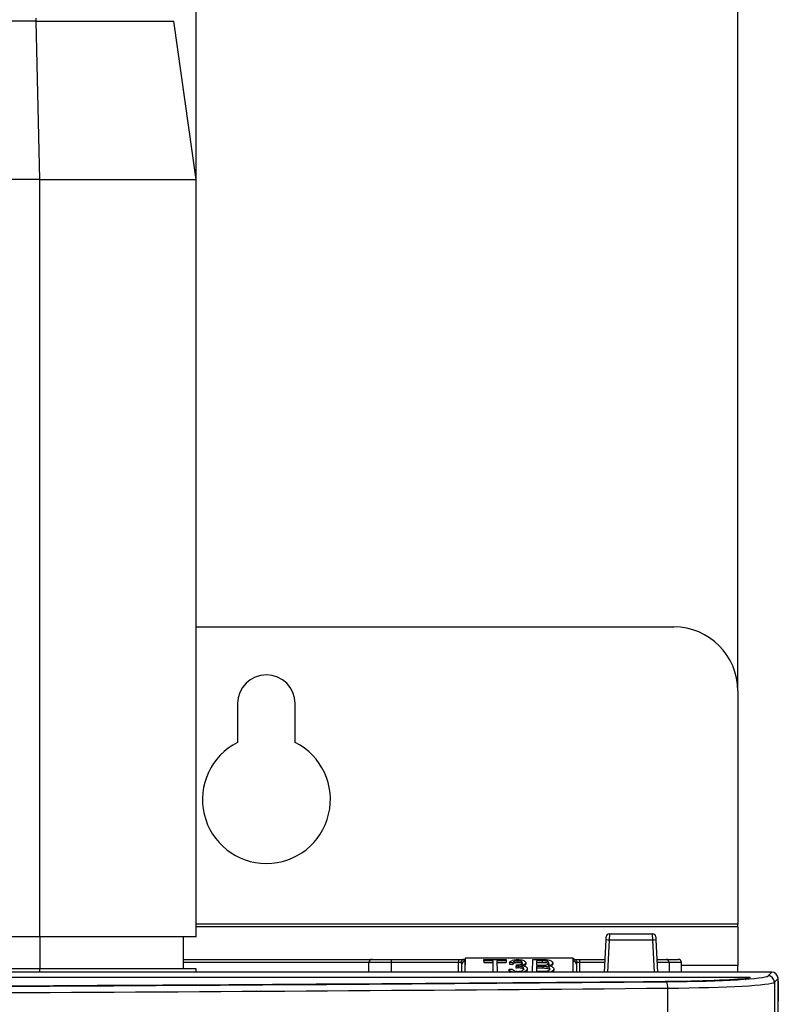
# Paper-space layout 'Sheet2' of a CAD drawing. Header units: millimetres. Extents: x -7 to 413, y -22 to 275.
# Tile 32 of 41: x 132 to 156, y 184 to 215. Entities that reach past the tile are written whole.
import ezdxf

# ---------------------------------------------------------------- set-up
doc = ezdxf.new("R2010")
doc.units = ezdxf.units.MM
doc.header["$PDSIZE"] = -1
doc.styles.add('SLDTEXTSTYLE1', font='TXT', dxfattribs={"width": 0.75})
doc.dimstyles.new('SLDDIMSTYLE1', dxfattribs={"dimtxt": 2.5, "dimasz": 3, "dimexe": 0, "dimexo": 0.0625, "dimtad": 1, "dimdec": 1, "dimlfac": 5, "dimrnd": 1e-09, "dimzin": 4, "dimdsep": 46, "dimtxsty": 'SLDTEXTSTYLE1', "dimblk1": 'CLOSED', "dimblk2": 'CLOSED', "dimsah": 1, "dimcen": 0.09, "dimadec": 0, "dimazin": 1, "dimtfac": 1, "dimtofl": 0, "dimtmove": 0, "dimatfit": 3, "dimldrblk": 'CLOSED', "dimfxl": 1, "dimfrac": 2, "dimtolj": 1, "dimtzin": 12, "dimarcsym": 0})
doc.dimstyles.new('SLDDIMSTYLE2', dxfattribs={"dimtxt": 2.5, "dimasz": 3, "dimexe": 0, "dimexo": 0.0625, "dimtad": 1, "dimdec": 0, "dimlfac": 5, "dimrnd": 1e-09, "dimzin": 12, "dimdsep": 46, "dimtxsty": 'SLDTEXTSTYLE1', "dimblk1": 'CLOSED', "dimblk2": 'CLOSED', "dimsah": 1, "dimcen": 0.09, "dimadec": 0, "dimazin": 3, "dimtfac": 1, "dimtofl": 0, "dimtmove": 0, "dimatfit": 3, "dimldrblk": 'CLOSED', "dimfxl": 1, "dimfrac": 2, "dimtolj": 1, "dimtzin": 12, "dimarcsym": 0})

# ---------------------------------------------------------------- blocks, each defined once
blk = doc.blocks.new('_Closed')
at = {"color": 0, "linetype": 'ByBlock', "lineweight": -2}
for p, q in [((-1, 0.166667), (0, 0)), ((-1, 0.166667), (-1, -0.166667)), ((0, 0), (-1, -0.166667)), ((0, 0), (-1, 0))]:
    blk.add_line(p, q, dxfattribs=at)
blk = doc.blocks.new('_D_27')
at = {"color": 0, "linetype": 'Continuous', "lineweight": -2}
for p, q in [((68.918, 186.105), (68.918, 252.277)), ((71.918, 252.277), (134.518, 252.277)), ((137.518, 186.105), (137.518, 252.277))]:
    blk.add_line(p, q, dxfattribs=at)
at = {"layer": 'Defpoints', "color": 0}
for p in [(137.518, 252.277), (68.918, 186.043), (137.518, 186.043)]:
    blk.add_point(p, dxfattribs=at)
at = {"color": 0, "lineweight": -2, "xscale": 3, "yscale": 3, "zscale": 3, "rotation": 180}
blk.add_blockref('_Closed', (68.918, 252.277), dxfattribs=at)
at = {"color": 0, "lineweight": -2, "xscale": 3, "yscale": 3, "zscale": 3}
blk.add_blockref('_Closed', (137.518, 252.277), dxfattribs=at)
at = {"color": 0, "lineweight": 18, "insert": (103.218, 255.402), "char_height": 2.5, "attachment_point": 2, "style": 'SLDTEXTSTYLE1'}
blk.add_mtext('\\A1;343.0', dxfattribs=at)
blk = doc.blocks.new('_D_28')
at = {"color": 0, "linetype": 'Continuous', "lineweight": -2}
for p, q in [((137.518, 186.105), (137.518, 246.277)), ((151.458, 246.277), (140.518, 246.277)), ((154.458, 193.805), (154.458, 246.277))]:
    blk.add_line(p, q, dxfattribs=at)
at = {"layer": 'Defpoints', "color": 0}
for p in [(137.518, 246.277), (154.458, 193.743), (137.518, 186.043)]:
    blk.add_point(p, dxfattribs=at)
at = {"color": 0, "lineweight": -2, "xscale": 3, "yscale": 3, "zscale": 3, "rotation": 180}
blk.add_blockref('_Closed', (137.518, 246.277), dxfattribs=at)
at = {"color": 0, "lineweight": -2, "xscale": 3, "yscale": 3, "zscale": 3}
blk.add_blockref('_Closed', (154.458, 246.277), dxfattribs=at)
at = {"color": 0, "lineweight": 18, "insert": (145.988, 249.402), "char_height": 2.5, "attachment_point": 2, "style": 'SLDTEXTSTYLE1'}
blk.add_mtext('\\A1;85', dxfattribs=at)

psp = doc.layouts.new('Sheet2')

# ---------------------------------------------------------------- linework, layer by layer
at = {"color": 8, "linetype": 'Continuous', "lineweight": 25}
for p, q in [((132.514, 214.694), (132.514, 214.793)), ((154.458, 186.445), (137.518, 186.445)), ((154.458, 186.365), (137.518, 186.365)), ((150.439, 185.944), (150.387, 184.943)), ((151.849, 184.943), (151.797, 185.944)), ((142.922, 185.244), (137.118, 185.244)), ((143.622, 185.244), (143.62, 184.943)), ((145.724, 184.943), (145.727, 185.244)), ((149.509, 185.244), (149.511, 184.943)), ((150.302, 185.244), (149.509, 185.244)), ((152.694, 185.244), (152.314, 185.244)), ((154.458, 185.146), (152.694, 185.146)), ((132.638, 184.943), (132.638, 185.043))]:
    psp.add_line(p, q, dxfattribs=at)
at = {"color": 7, "linetype": 'Continuous', "lineweight": 25}
for p, q in [((132.514, 214.694), (131.522, 214.694)), ((132.516, 214.694), (132.514, 214.694)), ((132.638, 209.743), (132.516, 214.694)), ((137.518, 209.743), (136.825, 214.693)), ((132.638, 209.743), (131.398, 209.743)), ((132.638, 186.043), (132.638, 209.743)), ((137.518, 186.043), (137.518, 209.743)), ((137.518, 195.743), (152.458, 195.743)), ((154.458, 193.743), (154.458, 186.445)), ((138.818, 193.343), (138.818, 192.129)), ((140.618, 192.129), (140.618, 193.343)), ((154.458, 186.365), (154.458, 186.445)), ((150.444, 186.143), (150.439, 185.944)), ((150.444, 186.143), (151.792, 186.143)), ((151.797, 185.944), (151.792, 186.143)), ((154.458, 186.365), (154.458, 185.146)), ((132.638, 186.043), (131.398, 186.043)), ((132.638, 186.043), (132.638, 185.043)), ((137.118, 186.043), (137.118, 185.043)), ((150.287, 184.943), (150.339, 185.949)), ((150.339, 185.949), (150.344, 186.048)), ((151.797, 185.944), (150.439, 185.944)), ((151.891, 186.048), (151.897, 185.949)), ((151.897, 185.949), (151.949, 184.943)), ((137.118, 185.343), (143.031, 185.343)), ((142.92, 184.943), (142.922, 185.244)), ((143.022, 185.343), (143.622, 185.343)), ((143.622, 185.343), (145.727, 185.343)), ((143.622, 185.343), (143.622, 185.244)), ((145.727, 185.244), (143.622, 185.244)), ((145.727, 185.343), (145.9, 185.343)), ((145.727, 185.343), (145.727, 185.244)), ((145.824, 184.943), (145.827, 185.187)), ((145.9, 185.343), (145.927, 185.343)), ((145.928, 185.379), (145.924, 184.943)), ((145.927, 185.277), (145.924, 184.943)), ((145.928, 185.379), (145.927, 185.343)), ((145.927, 185.343), (145.927, 185.277)), ((149.308, 185.379), (145.928, 185.379)), ((146.521, 185.293), (146.52, 185.249)), ((146.52, 185.249), (146.809, 185.249)), ((146.521, 185.293), (146.521, 185.336)), ((146.521, 185.336), (147.215, 185.336)), ((146.809, 185.293), (146.521, 185.293)), ((146.806, 184.943), (146.809, 185.293)), ((147.215, 185.293), (146.927, 185.293)), ((146.927, 185.293), (146.93, 184.943)), ((146.927, 185.249), (147.215, 185.249)), ((147.215, 185.336), (147.215, 185.293)), ((147.215, 185.293), (147.215, 185.249)), ((147.424, 185.23), (147.317, 185.234)), ((147.317, 185.234), (147.317, 185.19)), ((147.317, 185.19), (147.424, 185.185)), ((147.424, 185.23), (147.424, 185.185)), ((147.523, 185.123), (147.534, 185.167)), ((147.579, 185.293), (147.579, 185.249)), ((147.72, 185.232), (147.72, 185.188)), ((147.827, 185.234), (147.828, 185.19)), ((148.041, 184.943), (148.044, 185.336)), ((148.044, 185.336), (148.376, 185.336)), ((148.161, 185.293), (148.162, 185.162)), ((148.338, 185.293), (148.161, 185.293)), ((148.162, 185.249), (148.338, 185.249)), ((148.162, 185.162), (148.352, 185.162)), ((148.338, 185.293), (148.338, 185.249)), ((148.669, 185.232), (148.67, 185.188)), ((149.312, 184.943), (149.308, 185.379)), ((149.308, 185.379), (149.309, 185.343)), ((149.309, 185.277), (149.309, 185.343)), ((149.309, 185.343), (149.336, 185.343)), ((149.312, 184.943), (149.309, 185.277)), ((149.336, 185.343), (149.509, 185.343)), ((149.409, 185.187), (149.411, 184.943)), ((149.509, 185.343), (149.509, 185.244)), ((149.509, 185.343), (150.307, 185.343)), ((151.928, 185.343), (152.214, 185.343)), ((152.214, 185.343), (152.594, 185.343)), ((152.314, 185.244), (152.316, 184.943)), ((152.696, 184.943), (152.694, 185.244)), ((154.458, 184.943), (154.458, 185.146)), ((155.518, 184.943), (123.021, 184.943)), ((132.638, 185.043), (131.398, 185.043)), ((137.518, 184.943), (137.518, 185.043)), ((147.304, 185.035), (147.303, 184.992)), ((147.304, 185.035), (147.414, 185.04)), ((147.523, 185.123), (147.522, 185.079)), ((147.593, 185.128), (147.593, 185.084)), ((147.875, 185.05), (147.875, 185.006)), ((148.364, 185.118), (148.163, 185.118)), ((148.163, 185.118), (148.164, 184.972)), ((148.163, 185.073), (148.364, 185.073)), ((148.164, 184.972), (148.379, 184.972)), ((148.364, 185.118), (148.364, 185.073)), ((148.706, 185.044), (148.706, 185)), ((155.404, 184.828), (155.518, 184.943)), ((112.232, 184.79), (154.806, 184.79)), ((155.718, 184.743), (155.604, 184.629)), ((155.604, 184.629), (155.604, 92.457)), ((155.718, 92.342), (155.718, 184.743)), ((155.718, 184.66), (155.72, 184.644)), ((155.72, 184.644), (155.724, 184.143)), ((152.267, 181.213), (152.267, 184.443)), ((155.724, 184.143), (155.718, 184.032))]:
    psp.add_line(p, q, dxfattribs=at)
for centre, radius, start, end in [((152.458, 193.743), 2, 0, 90), ((139.718, 193.343), 0.9, 0, 180), ((139.718, 190.343), 2, 116.7437, 63.2563), ((150.444, 186.043), 0.1, 90, 177), ((151.792, 186.043), 0.1, 3, 90), ((150.264, 183.082), 2.868, 86.5009, 88.4981), ((151.972, 183.082), 2.868, 91.5019, 93.4991), ((143.022, 185.243), 0.1, 90, 179.5), ((145.922, 185.181), 0.0957, 87.3139, 176.6549), ((149.314, 185.181), 0.0957, 3.3451, 92.6861), ((152.214, 185.243), 0.1, 0.5, 90), ((152.594, 185.243), 0.1, 0.5, 90), ((151.9, 184.485), 0.369, 353.454, 25.2516), ((155.404, 184.628), 0.2, 0.1836, 89.8164)]:
    psp.add_arc(centre, radius, start, end, dxfattribs=at)
for centre, major_axis, ratio, start_param, end_param in [((143.622, 185.243), (0.7, -0.001), 0.001247, 1.570863, 3.141583), ((145.727, 185.243), (0.1, 0.001), 0.008724, 0.660603, 1.570568), ((145.727, 185.186), (0.0994, 0.0121), 0.929702, 6.161898, 6.822654), ((145.727, 185.277), (0.2, 0), 0.461511, 6.278047, 7.021705), ((149.509, 185.277), (0.2, 0), 0.461511, 2.403073, 3.146731), ((149.509, 185.186), (0.0994, -0.0121), 0.929702, 2.602124, 3.26288), ((149.509, 185.243), (0.1, -0.001), 0.008724, 1.571025, 2.48099), ((155.518, 184.742), (-0.142, -0.142), 0.997265, 2.357564, 3.925621), ((103.918, 199.835), (293.62, 0), 0.052408, 4.727257, 4.877542), ((103.918, 199.828), (293.757, 0), 0.052408, 4.731304, 4.877617), ((151.609, 184.839), (3.532, 0), 0.052408, 4.877542, 5.8274), ((151.609, 184.839), (3.8, 0), 0.052408, 4.877617, 6.230825), ((151.609, 184.639), (4, 0), 0.049787, 4.877617, 6.230825), ((103.918, 199.628), (293.957, 0), 0.052372, 4.731304, 4.877617)]:
    psp.add_ellipse(centre, major_axis=major_axis, ratio=ratio, start_param=start_param, end_param=end_param, dxfattribs=at)
at = {"color": 8, "linetype": 'Continuous', "lineweight": 25}
psp.add_ellipse((151.614, 185.243), major_axis=(0.7, 0.001), ratio=0.001247, start_param=0.000009, end_param=1.095947, dxfattribs=at)
at = {"color": 7, "linetype": 'Continuous', "lineweight": 25}
for points, knots in [([(132.516, 214.694), (132.549, 214.694), (132.715, 214.694), (132.947, 214.694), (133.275, 214.694), (133.6, 214.694), (133.981, 214.694), (134.349, 214.694), (134.702, 214.694), (135.036, 214.694), (135.348, 214.694), (135.637, 214.694), (135.855, 214.694), (136.055, 214.694), (136.236, 214.694), (136.391, 214.693), (136.579, 214.693), (136.688, 214.693), (136.772, 214.693), (136.814, 214.693), (136.821, 214.693), (136.825, 214.693)], [0, 0, 0, 0, 0.014694, 0.073527, 0.10292, 0.161753, 0.220586, 0.27942, 0.338252, 0.397086, 0.455919, 0.514752, 0.573585, 0.602978, 0.661812, 0.720645, 0.750038, 0.868088, 0.882782, 0.941615, 1, 1, 1, 1]), ([(132.638, 209.743), (132.936, 209.743), (133.549, 209.743), (134.458, 209.743), (135.333, 209.743), (136.113, 209.743), (136.748, 209.743), (137.198, 209.743), (137.47, 209.743), (137.502, 209.743), (137.518, 209.743)], [0, 0, 0, 0, 0.116516, 0.240011, 0.368641, 0.5, 0.631359, 0.759989, 0.883484, 1, 1, 1, 1]), ([(137.518, 186.043), (137.498, 186.043), (137.457, 186.043), (137.112, 186.043), (136.546, 186.043), (135.815, 186.043), (135.02, 186.043), (134.236, 186.043), (133.435, 186.043), (132.899, 186.043), (132.638, 186.043)], [0, 0, 0, 0, 0.130962, 0.270417, 0.415621, 0.563032, 0.677975, 0.790086, 0.897823, 1, 1, 1, 1]), ([(145.874, 185.339), (145.866, 185.335), (145.848, 185.328), (145.827, 185.304), (145.812, 185.276), (145.807, 185.254), (145.806, 185.244), (145.806, 185.244)], [0, 0, 0, 0, 0.253864, 0.507704, 0.762718, 0.99074, 1, 1, 1, 1]), ([(145.9, 185.343), (145.895, 185.343), (145.886, 185.342), (145.878, 185.34), (145.874, 185.339)], [0, 0, 0, 0, 0.5167, 1, 1, 1, 1]), ([(147.317, 185.234), (147.329, 185.253), (147.347, 185.283), (147.414, 185.315), (147.485, 185.332), (147.542, 185.336), (147.571, 185.336), (147.575, 185.336)], [0, 0, 0, 0, 0.35279, 0.56236, 0.77275, 0.968724, 1, 1, 1, 1]), ([(147.579, 185.293), (147.557, 185.292), (147.52, 185.291), (147.475, 185.278), (147.442, 185.259), (147.429, 185.242), (147.425, 185.231), (147.424, 185.23)], [0, 0, 0, 0, 0.270181, 0.466355, 0.662433, 0.963251, 1, 1, 1, 1]), ([(147.424, 185.185), (147.43, 185.196), (147.439, 185.213), (147.473, 185.233), (147.514, 185.245), (147.552, 185.249), (147.573, 185.249), (147.579, 185.249)], [0, 0, 0, 0, 0.317912, 0.523903, 0.730653, 0.927527, 1, 1, 1, 1]), ([(147.534, 185.167), (147.535, 185.167), (147.537, 185.167), (147.541, 185.167), (147.545, 185.167), (147.547, 185.167)], [0, 0, 0, 0, 0.123585, 0.523298, 1, 1, 1, 1]), ([(147.547, 185.167), (147.577, 185.168), (147.623, 185.171), (147.675, 185.184), (147.704, 185.198), (147.718, 185.215), (147.72, 185.226), (147.72, 185.232)], [0, 0, 0, 0, 0.336205, 0.530572, 0.685856, 0.840773, 1, 1, 1, 1]), ([(147.575, 185.336), (147.605, 185.335), (147.662, 185.333), (147.738, 185.316), (147.793, 185.29), (147.822, 185.261), (147.826, 185.242), (147.827, 185.234)], [0, 0, 0, 0, 0.222996, 0.435556, 0.648826, 0.842396, 1, 1, 1, 1]), ([(147.72, 185.232), (147.719, 185.239), (147.716, 185.254), (147.692, 185.272), (147.658, 185.285), (147.617, 185.292), (147.59, 185.293), (147.579, 185.293)], [0, 0, 0, 0, 0.237678, 0.441886, 0.646211, 0.851017, 1, 1, 1, 1]), ([(147.579, 185.249), (147.597, 185.248), (147.634, 185.247), (147.677, 185.235), (147.7, 185.223), (147.705, 185.216), (147.706, 185.215)], [0, 0, 0, 0, 0.344004, 0.674568, 0.960676, 1, 1, 1, 1]), ([(147.827, 185.234), (147.825, 185.223), (147.82, 185.203), (147.784, 185.176), (147.74, 185.16), (147.709, 185.153), (147.698, 185.151)], [0, 0, 0, 0, 0.3085279, 0.5814825, 0.8545482, 1, 1, 1, 1]), ([(147.698, 185.151), (147.721, 185.148), (147.766, 185.143), (147.82, 185.123), (147.861, 185.096), (147.874, 185.07), (147.875, 185.053), (147.875, 185.05)], [0, 0, 0, 0, 0.2138335, 0.4264277, 0.6387012, 0.917031, 1, 1, 1, 1]), ([(147.783, 185.134), (147.795, 185.142), (147.82, 185.158), (147.827, 185.178), (147.827, 185.188), (147.828, 185.19)], [0, 0, 0, 0, 0.460127, 0.943802, 1, 1, 1, 1]), ([(148.551, 185.226), (148.549, 185.236), (148.546, 185.252), (148.522, 185.271), (148.494, 185.283), (148.452, 185.291), (148.399, 185.293), (148.358, 185.293), (148.338, 185.293)], [0, 0, 0, 0, 0.227786, 0.367913, 0.486728, 0.605493, 0.803388, 1, 1, 1, 1]), ([(148.338, 185.249), (148.373, 185.249), (148.423, 185.249), (148.485, 185.241), (148.519, 185.229), (148.543, 185.211), (148.55, 185.194), (148.551, 185.184), (148.551, 185.182)], [0, 0, 0, 0, 0.3436973, 0.4801529, 0.6180572, 0.7653147, 0.9604612, 1, 1, 1, 1]), ([(148.352, 185.162), (148.362, 185.162), (148.382, 185.162), (148.419, 185.163), (148.445, 185.165), (148.461, 185.167)], [0, 0, 0, 0, 0.276206, 0.558486, 1, 1, 1, 1]), ([(148.376, 185.336), (148.417, 185.336), (148.483, 185.335), (148.568, 185.319), (148.626, 185.295), (148.662, 185.265), (148.667, 185.242), (148.669, 185.232)], [0, 0, 0, 0, 0.279486, 0.451646, 0.624575, 0.830338, 1, 1, 1, 1]), ([(148.461, 185.167), (148.477, 185.17), (148.505, 185.175), (148.534, 185.191), (148.549, 185.208), (148.55, 185.22), (148.551, 185.226)], [0, 0, 0, 0, 0.285413, 0.514239, 0.742161, 1, 1, 1, 1]), ([(148.669, 185.232), (148.667, 185.22), (148.661, 185.196), (148.615, 185.166), (148.565, 185.15), (148.536, 185.144), (148.529, 185.142)], [0, 0, 0, 0, 0.310204, 0.635965, 0.915596, 1, 1, 1, 1]), ([(148.613, 185.125), (148.616, 185.126), (148.64, 185.134), (148.661, 185.156), (148.667, 185.177), (148.67, 185.188)], [0, 0, 0, 0, 0.069046, 0.542859, 1, 1, 1, 1]), ([(149.362, 185.339), (149.358, 185.34), (149.35, 185.342), (149.341, 185.343), (149.336, 185.343)], [0, 0, 0, 0, 0.51198, 1, 1, 1, 1]), ([(149.362, 185.339), (149.37, 185.335), (149.388, 185.328), (149.409, 185.304), (149.424, 185.276), (149.429, 185.254), (149.43, 185.244), (149.43, 185.244)], [0, 0, 0, 0, 0.253864, 0.507704, 0.762718, 0.99074, 1, 1, 1, 1]), ([(137.518, 185.043), (137.498, 185.043), (137.457, 185.043), (137.112, 185.043), (136.546, 185.043), (135.815, 185.043), (135.02, 185.043), (134.236, 185.043), (133.435, 185.043), (132.899, 185.043), (132.638, 185.043)], [0, 0, 0, 0, 0.130962, 0.270417, 0.415621, 0.563032, 0.677975, 0.790086, 0.897823, 1, 1, 1, 1]), ([(147.303, 184.992), (147.306, 184.976), (147.31, 184.958), (147.333, 184.944), (147.335, 184.943)], [0, 0, 0, 0, 0.889579, 1, 1, 1, 1]), ([(147.425, 184.943), (147.412, 184.946), (147.375, 184.956), (147.333, 184.983), (147.31, 185.012), (147.305, 185.031), (147.304, 185.035)], [0, 0, 0, 0, 0.170434, 0.496647, 0.868683, 1, 1, 1, 1]), ([(147.414, 185.04), (147.422, 185.027), (147.434, 185.006), (147.472, 184.983), (147.513, 184.971), (147.553, 184.967), (147.577, 184.967), (147.585, 184.967)], [0, 0, 0, 0, 0.3698958, 0.5524692, 0.7364721, 0.9093302, 1, 1, 1, 1]), ([(147.522, 185.079), (147.528, 185.08), (147.54, 185.081), (147.564, 185.083), (147.582, 185.084), (147.593, 185.084)], [0, 0, 0, 0, 0.234063, 0.527977, 1, 1, 1, 1]), ([(147.593, 185.128), (147.587, 185.128), (147.573, 185.128), (147.549, 185.126), (147.532, 185.124), (147.523, 185.123)], [0, 0, 0, 0, 0.285792, 0.581684, 1, 1, 1, 1]), ([(147.585, 184.967), (147.61, 184.968), (147.653, 184.969), (147.704, 184.984), (147.74, 185.003), (147.762, 185.026), (147.764, 185.042), (147.765, 185.05)], [0, 0, 0, 0, 0.245146, 0.426115, 0.606361, 0.818903, 1, 1, 1, 1]), ([(147.765, 185.05), (147.763, 185.06), (147.76, 185.079), (147.727, 185.103), (147.683, 185.12), (147.634, 185.128), (147.604, 185.128), (147.593, 185.128)], [0, 0, 0, 0, 0.2539039, 0.4694323, 0.685336, 0.8836963, 1, 1, 1, 1]), ([(147.593, 185.084), (147.614, 185.084), (147.655, 185.082), (147.706, 185.068), (147.743, 185.049), (147.762, 185.028), (147.764, 185.013), (147.765, 185.006)], [0, 0, 0, 0, 0.21228, 0.432571, 0.618607, 0.831128, 1, 1, 1, 1]), ([(147.875, 185.05), (147.871, 185.033), (147.865, 185.003), (147.814, 184.965), (147.767, 184.949), (147.746, 184.943)], [0, 0, 0, 0, 0.3933238, 0.7351795, 1, 1, 1, 1]), ([(147.841, 184.943), (147.854, 184.956), (147.874, 184.976), (147.875, 184.998), (147.875, 185.006)], [0, 0, 0, 0, 0.6583945, 1, 1, 1, 1]), ([(148.584, 185.044), (148.582, 185.055), (148.578, 185.073), (148.548, 185.095), (148.507, 185.109), (148.443, 185.117), (148.395, 185.117), (148.364, 185.118)], [0, 0, 0, 0, 0.244292, 0.395518, 0.547554, 0.720424, 1, 1, 1, 1]), ([(148.364, 185.073), (148.385, 185.073), (148.429, 185.073), (148.488, 185.068), (148.535, 185.056), (148.566, 185.039), (148.582, 185.02), (148.583, 185.006), (148.584, 185)], [0, 0, 0, 0, 0.189993, 0.4116516, 0.5520576, 0.692446, 0.8777458, 1, 1, 1, 1]), ([(148.379, 184.972), (148.386, 184.972), (148.4, 184.972), (148.426, 184.972), (148.445, 184.973), (148.456, 184.974)], [0, 0, 0, 0, 0.274723, 0.549478, 1, 1, 1, 1]), ([(148.456, 184.974), (148.476, 184.976), (148.51, 184.98), (148.55, 184.995), (148.575, 185.015), (148.583, 185.032), (148.584, 185.042), (148.584, 185.044)], [0, 0, 0, 0, 0.257398, 0.448736, 0.690381, 0.936225, 1, 1, 1, 1]), ([(148.529, 185.142), (148.559, 185.138), (148.611, 185.129), (148.668, 185.104), (148.7, 185.075), (148.704, 185.054), (148.706, 185.044)], [0, 0, 0, 0, 0.290623, 0.526807, 0.762459, 1, 1, 1, 1]), ([(148.706, 185.044), (148.702, 185.027), (148.695, 184.999), (148.649, 184.965), (148.607, 184.947), (148.58, 184.943), (148.575, 184.943)], [0, 0, 0, 0, 0.404192, 0.700869, 0.944314, 1, 1, 1, 1]), ([(148.672, 184.943), (148.681, 184.95), (148.703, 184.968), (148.705, 184.988), (148.706, 185)], [0, 0, 0, 0, 0.437549, 1, 1, 1, 1]), ([(154.803, 184.762), (154.801, 184.762), (154.797, 184.76), (154.764, 184.757), (154.741, 184.755)], [0, 0, 0, 0, 0.3397368, 1, 1, 1, 1]), ([(154.806, 184.79), (154.807, 184.79), (154.815, 184.788), (154.842, 184.78), (154.859, 184.769), (154.802, 184.761), (154.781, 184.758)], [0, 0, 0, 0, 0.003673, 0.197514, 0.70537, 1, 1, 1, 1]), ([(154.782, 184.759), (154.788, 184.766), (154.801, 184.783), (154.804, 184.788), (154.806, 184.79), (154.806, 184.79)], [0, 0, 0, 0, 0.40209, 0.988309, 1, 1, 1, 1])]:
    psp.add_open_spline(points, degree=3, knots=knots, dxfattribs=at)
at = {"color": 8, "linetype": 'Continuous', "lineweight": 25}
psp.add_open_spline([(154.693, 184.706), (154.71, 184.727), (154.751, 184.776), (154.786, 184.785), (154.806, 184.79)], degree=3, knots=[0, 0, 0, 0, 0.422886, 1, 1, 1, 1], dxfattribs=at)

# ---------------------------------------------------------------- dimensions: what is measured, and where the dimension line sits
at = {"color": 7, "linetype": 'Continuous', "lineweight": 18}
dim = psp.add_linear_dim(base=(137.518, 252.277), p1=(68.918, 186.043), p2=(137.518, 186.043), angle=0, dimstyle='SLDDIMSTYLE1', dxfattribs=at)
dim.commit()
dim.dimension.update_dxf_attribs({"geometry": '_D_27', "text_midpoint": (103.218, 252.277), "dimtype": 160})
dim = psp.add_linear_dim(base=(137.518, 246.277), p1=(154.458, 193.743), p2=(137.518, 186.043), dimstyle='SLDDIMSTYLE2', dxfattribs=at)
dim.commit()
dim.dimension.update_dxf_attribs({"geometry": '_D_28', "text_midpoint": (145.988, 246.277), "dimtype": 160})

doc.saveas('drawing.dxf')
